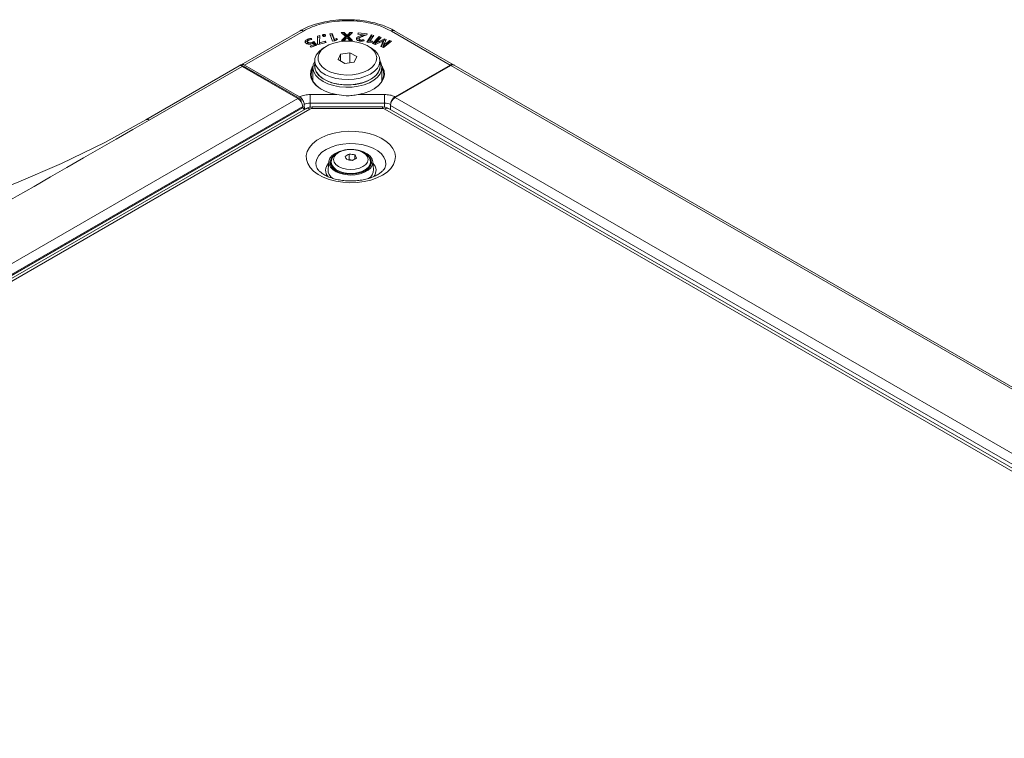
# Model space of a CAD drawing. Header units: millimetres. Extents: x 0 to 1118, y 0 to 864.
# Tile 244 of 256: x 534 to 609, y 213 to 268. Entities that reach past the tile are written whole.
import ezdxf

# ---------------------------------------------------------------- set-up
doc = ezdxf.new("R2010")
doc.units = ezdxf.units.MM

msp = doc.modelspace()

# ---------------------------------------------------------------- linework, layer by layer
at = {"color": 7, "linetype": 'Continuous', "lineweight": 15}
for p, q in [((550.6668, 264.2989), (555.175, 266.9014)), ((556.0636, 266.2331), (556.0142, 266.3155)), ((556.501, 266.4821), (556.4956, 265.9083)), ((556.5032, 266.3792), (556.4987, 265.9045)), ((556.6852, 266.5326), (556.501, 266.4821)), ((556.5032, 266.3792), (556.501, 266.4821)), ((556.6813, 266.428), (556.5032, 266.3792)), ((556.6644, 265.9796), (556.6852, 266.5326)), ((557.1278, 266.5352), (556.9105, 266.4798)), ((556.9681, 266.6085), (556.968, 266.6086)), ((556.968, 266.5051), (556.9681, 266.6085)), ((556.968, 266.5051), (556.968, 266.5052)), ((557.1202, 266.5127), (557.1212, 266.5635)), ((557.6228, 266.6971), (557.4408, 266.6733)), ((557.4408, 266.6733), (557.6665, 266.0995)), ((557.6211, 266.5935), (557.4795, 266.575)), ((557.6211, 266.5935), (557.6228, 266.6971)), ((557.8082, 266.1181), (557.6211, 266.5935)), ((557.8099, 266.2214), (557.6228, 266.6971)), ((557.9741, 266.2986), (557.813, 266.2218)), ((557.9733, 266.1945), (557.9741, 266.2986)), ((558.0385, 266.2207), (557.9741, 266.2986)), ((558.552, 266.7669), (558.3294, 266.7663)), ((558.3294, 266.7663), (558.6536, 266.4549)), ((558.6536, 266.4549), (558.3474, 266.1562)), ((558.5508, 266.6636), (558.4366, 266.6633)), ((558.6562, 266.3529), (558.4549, 266.1565)), ((558.5508, 266.6636), (558.552, 266.7669)), ((558.666, 266.5433), (558.5508, 266.6636)), ((558.6679, 266.646), (558.552, 266.7669)), ((558.5685, 266.1568), (558.6803, 266.283)), ((558.6562, 266.3529), (558.6536, 266.4549)), ((558.7626, 266.3855), (558.7656, 266.3855)), ((558.7723, 266.428), (558.7737, 266.5313)), ((558.7801, 266.428), (558.7723, 266.428)), ((558.7786, 266.5313), (558.7737, 266.5313)), ((558.7801, 266.428), (558.7786, 266.5313)), ((558.8545, 266.2835), (558.97, 266.158)), ((558.977, 266.7682), (558.873, 266.6466)), ((558.9784, 266.6649), (558.875, 266.544)), ((558.8847, 266.3572), (558.8873, 266.4592)), ((559.0857, 266.1584), (558.8847, 266.3572)), ((558.8873, 266.4592), (559.1981, 266.7689)), ((559.1911, 266.1587), (558.8873, 266.4592)), ((559.1981, 266.7689), (558.977, 266.7682)), ((558.9784, 266.6649), (558.977, 266.7682)), ((559.0941, 266.6652), (558.9784, 266.6649)), ((559.5005, 266.2235), (559.4984, 266.3258)), ((559.629, 266.7392), (559.5952, 266.6489)), ((559.5952, 266.6489), (560.0044, 266.5979)), ((560.3049, 266.6548), (559.629, 266.7392)), ((559.6305, 266.6445), (559.629, 266.7392)), ((559.6897, 266.2646), (559.6876, 266.1622)), ((560.0037, 266.5961), (559.9001, 266.5636)), ((559.9012, 266.4605), (559.9001, 266.5636)), ((560.0044, 266.5979), (560.0037, 266.5961)), ((560.0056, 266.4932), (560.0037, 266.5961)), ((560.007, 266.4968), (560.0044, 266.5979)), ((560.2071, 266.5637), (560.0046, 266.5889)), ((560.1386, 266.5403), (560.28, 266.5885)), ((560.6373, 266.5878), (560.2737, 266.0382)), ((560.28, 266.5885), (560.3049, 266.6548)), ((560.6386, 266.4841), (560.3347, 266.0248)), ((560.5101, 266.0936), (560.8116, 266.5494)), ((560.8116, 266.5494), (560.6373, 266.5878)), ((560.6386, 266.4841), (560.6373, 266.5878)), ((560.7519, 266.4592), (560.6386, 266.4841)), ((561.2247, 266.4496), (560.7165, 265.9134)), ((561.2255, 266.3457), (560.7905, 265.8867)), ((561.1733, 266.1746), (561.3843, 266.392)), ((561.3843, 266.392), (561.2247, 266.4496)), ((561.2255, 266.3457), (561.2247, 266.4496)), ((561.3099, 266.3153), (561.2255, 266.3457)), ((561.6463, 266.289), (561.2733, 266.1118)), ((561.7726, 266.2434), (561.6463, 266.289)), ((561.6465, 266.1853), (561.6463, 266.289)), ((562.4137, 266.9014), (566.9218, 264.2989)), ((555.7396, 266.0941), (555.7374, 265.9922)), ((555.7588, 266.1536), (555.7576, 266.2567)), ((555.7678, 265.9225), (555.7696, 266.0252)), ((556.2593, 265.8417), (555.9346, 265.7148)), ((555.9346, 265.7148), (556.0243, 265.6383)), ((556.2621, 265.7392), (556.018, 265.6438)), ((556.0243, 265.6383), (556.4606, 265.8089)), ((556.119, 265.9257), (556.1178, 266.0269)), ((556.1698, 265.9487), (556.2593, 265.8417)), ((556.3926, 265.7823), (556.2274, 265.9724)), ((556.4606, 265.8089), (556.2281, 266.0766)), ((556.2621, 265.7392), (556.2593, 265.8417)), ((556.4956, 265.9083), (556.5487, 265.8436)), ((556.5487, 265.8436), (557.1679, 266.0134)), ((556.6622, 265.8772), (556.6644, 265.9796)), ((556.6639, 265.8752), (556.6622, 265.8772)), ((556.6657, 265.9779), (556.6644, 265.9796)), ((556.6647, 265.8754), (556.6657, 265.9779)), ((557.0993, 266.0968), (556.6657, 265.9779)), ((557.2031, 265.7253), (557.0263, 265.6232)), ((557.0982, 265.9943), (557.0993, 266.0968)), ((557.1679, 266.0134), (557.0993, 266.0968)), ((557.6665, 266.0995), (557.824, 266.1202)), ((557.8083, 266.1181), (557.8099, 266.2214)), ((557.813, 266.2218), (557.8099, 266.2214)), ((557.814, 266.1189), (557.813, 266.2218)), ((557.9733, 266.1945), (557.8149, 266.119)), ((557.824, 266.1202), (558.0385, 266.2207)), ((557.9759, 266.1914), (557.9733, 266.1945)), ((558.3474, 266.1562), (558.5685, 266.1568)), ((558.97, 266.158), (559.1911, 266.1587)), ((559.832, 266.091), (559.8324, 266.1943)), ((560.0897, 266.1316), (560.0633, 266.2154)), ((560.2737, 266.0382), (560.4246, 266.0049)), ((560.5624, 265.6232), (560.3856, 265.7253)), ((560.4246, 266.0049), (560.6996, 266.0199)), ((560.5078, 266.0095), (560.5101, 266.0936)), ((560.513, 266.093), (560.5101, 266.0936)), ((560.5128, 266.0097), (560.513, 266.093)), ((560.7209, 266.1053), (560.513, 266.093)), ((560.6996, 266.0199), (560.7209, 266.1053)), ((560.7165, 265.9134), (560.9293, 265.8367)), ((560.9293, 265.8367), (561.2773, 265.9993)), ((560.9456, 265.8511), (560.9486, 265.9535)), ((560.953, 265.8484), (560.9456, 265.8511)), ((560.9527, 265.952), (560.9486, 265.9535)), ((560.953, 265.8484), (560.9527, 265.952)), ((561.5285, 266.1293), (561.2747, 266.0088)), ((561.4538, 265.9368), (561.3456, 265.6865)), ((561.3456, 265.6865), (561.561, 265.6088)), ((561.4559, 265.8344), (561.3857, 265.672)), ((561.4559, 265.8344), (561.4538, 265.9368)), ((561.523, 265.6427), (561.5257, 265.7454)), ((561.5293, 265.6407), (561.523, 265.6427)), ((561.5286, 265.7445), (561.5257, 265.7454)), ((561.5293, 265.6407), (561.5286, 265.7445)), ((561.561, 265.6088), (562.1809, 266.1047)), ((561.562, 266.1476), (561.5657, 266.1462)), ((561.6465, 266.1853), (561.5648, 266.1465)), ((561.5683, 266.0446), (561.5657, 266.1462)), ((561.7324, 266.1543), (561.6465, 266.1853)), ((561.6532, 265.9791), (561.7726, 266.2434)), ((562.028, 266.1598), (561.7828, 265.959)), ((562.0286, 266.0561), (561.7846, 265.8562)), ((562.1809, 266.1047), (562.028, 266.1598)), ((562.0286, 266.0561), (562.028, 266.1598)), ((562.0917, 266.0333), (562.0286, 266.0561)), ((558.2716, 265.1087), (558.0802, 264.6965)), ((558.9857, 265.2192), (558.2716, 265.1087)), ((558.2761, 264.5834), (558.2716, 265.1087)), ((558.9832, 264.4535), (558.9857, 265.2192)), ((559.5084, 264.9174), (558.9857, 265.2192)), ((559.3171, 264.5052), (559.5084, 264.9174)), ((543.3574, 260.0793), (550.5046, 264.2053)), ((550.6457, 264.2867), (550.5071, 264.2067)), ((550.6457, 264.2867), (550.6563, 264.2928)), ((555.2171, 261.6477), (550.6457, 264.2867)), ((550.6563, 264.2928), (550.6668, 264.2989)), ((555.2382, 261.6599), (550.6668, 264.2989)), ((550.759, 264.1831), (550.7383, 264.1711)), ((550.7383, 264.1711), (555.0113, 261.7044)), ((550.759, 264.1592), (550.759, 264.1831)), ((555.1347, 261.8413), (550.9186, 264.2752)), ((556.1568, 264.0925), (556.1568, 263.0228)), ((556.2943, 264.6028), (556.2943, 264.1945)), ((558.0802, 264.6965), (558.603, 264.3947)), ((558.603, 264.3947), (559.3171, 264.5052)), ((561.2943, 264.1945), (561.2943, 264.6028)), ((561.4318, 263.0228), (561.4318, 264.0925)), ((566.7177, 264.2477), (562.4448, 261.7809)), ((562.4539, 261.8413), (566.67, 264.2752)), ((566.9218, 264.2989), (566.9113, 264.2928)), ((566.9218, 264.2989), (566.9324, 264.2928)), ((566.9324, 264.2928), (566.9429, 264.2867)), ((566.9429, 264.2867), (566.9402, 264.2852)), ((566.9429, 264.2867), (566.9667, 264.273)), ((566.9677, 264.2724), (711.3413, 180.9273)), ((556.1568, 263.2543), (556.0988, 263.134)), ((561.4898, 263.134), (561.4318, 263.2543)), ((460.5591, 206.2736), (555.3622, 261.0022)), ((555.2276, 261.6538), (555.2171, 261.6477)), ((555.2359, 261.4846), (555.2171, 261.6477)), ((555.2276, 261.6538), (555.2382, 261.6599)), ((555.2557, 261.4538), (555.2382, 261.6599)), ((555.371, 261.0956), (555.3721, 261.0248)), ((555.4828, 261.2539), (555.4988, 260.8687)), ((561.4837, 261.0583), (556.105, 261.0583)), ((562.0912, 261.1686), (562.0912, 260.8679)), ((555.6032, 260.929), (460.8026, 206.2017)), ((706.1068, 177.7295), (561.9854, 260.929)), ((562.0912, 260.9022), (562.0898, 260.8687)), ((558.9437, 257.4528), (558.9437, 257.0247)), ((559.3759, 257.3859), (559.3759, 257.0745)), ((557.3749, 256.8734), (557.3125, 256.2632)), ((557.5595, 256.8256), (557.5595, 256.6527)), ((558.9437, 257.0247), (558.9024, 257.0009)), ((559.2198, 256.982), (558.9437, 257.0247)), ((560.5583, 256.6871), (560.5943, 256.6119)), ((560.5595, 256.6527), (560.5595, 256.8256)), ((560.8064, 256.2632), (560.744, 256.8734))]:
    msp.add_line(p, q, dxfattribs=at)
at = {"color": 9, "linetype": 'Continuous', "lineweight": 0}
for p, q in [((555.4232, 266.8757), (550.9186, 264.2752)), ((558.666, 266.5433), (558.6679, 266.646)), ((558.875, 266.544), (558.873, 266.6466)), ((566.67, 264.2752), (562.1654, 266.8757)), ((561.2747, 266.0088), (561.2733, 266.1118)), ((561.7846, 265.8562), (561.7828, 265.959)), ((550.7383, 264.1711), (543.6074, 260.0545)), ((555.2276, 261.6538), (550.6563, 264.2928)), ((566.7177, 264.2477), (711.0913, 180.9026)), ((566.9324, 264.2928), (566.9265, 264.2894)), ((555.9443, 262.0136), (557.9792, 262.0136)), ((555.9443, 262.0136), (555.9443, 261.3459)), ((559.6094, 262.0136), (561.6443, 262.0136)), ((561.6443, 262.0136), (561.6443, 261.3459)), ((562.4448, 261.7809), (706.8183, 178.4359)), ((460.2236, 206.9846), (555.0113, 261.7044)), ((460.5699, 206.2967), (555.3721, 261.0248)), ((555.371, 261.0956), (460.571, 206.3687)), ((555.2461, 261.4691), (555.2276, 261.6538)), ((561.6443, 261.3459), (555.9443, 261.3459)), ((555.9443, 261.3459), (555.9523, 261.0457)), ((556.105, 260.9391), (556.105, 261.0583)), ((561.4837, 260.9391), (561.4837, 261.0583)), ((561.6363, 261.0414), (561.6443, 261.3459)), ((562.0912, 261.1686), (706.4647, 177.8235)), ((555.9282, 260.8968), (461.1275, 206.1695)), ((561.4837, 260.9391), (556.105, 260.9391)), ((705.7818, 177.6973), (561.6604, 260.8968))]:
    msp.add_line(p, q, dxfattribs=at)
at = {"color": 7, "linetype": 'Continuous', "lineweight": 15, "flags": 128}
for points in [[(556.0129, 266.2267), (556.0134, 266.2638), (556.0142, 266.3155)], [(556.968, 266.5052), (556.968, 266.5445), (556.968, 266.5765), (556.968, 266.6086)], [(556.2274, 265.9724), (556.2278, 266.0245), (556.2281, 266.0766)], [(560.5621, 263.5823), (560.1956, 263.4076), (559.7784, 263.2761), (559.3257, 263.1926), (558.8538, 263.16), (558.3797, 263.1796), (557.9207, 263.2506), (557.4931, 263.3705), (557.1127, 263.5349), (556.793, 263.7379), (556.5456, 263.9722), (556.3795, 264.2293), (556.3007, 264.4999), (556.312, 264.7742), (556.413, 265.0423), (556.6001, 265.2945), (556.8665, 265.5217), (557.0263, 265.6232)], [(560.3853, 263.8885), (560.673, 264.0922), (560.8838, 264.3251), (561.009, 264.5778), (561.0436, 264.8399), (560.9861, 265.1006), (560.8388, 265.3492), (560.6079, 265.5757), (560.3027, 265.7707), (559.9357, 265.9263), (559.522, 266.036), (559.0786, 266.0954), (558.6235, 266.1021), (558.1753, 266.0557), (557.7526, 265.9582), (557.3724, 265.8136), (557.0505, 265.6278), (556.8, 265.4083), (556.6311, 265.1643), (556.5508, 264.9056), (556.5623, 264.6428), (556.6653, 264.3868), (556.8553, 264.148), (557.1248, 263.9362), (557.4626, 263.76), (557.8549, 263.6267), (558.2857, 263.5417), (558.7373, 263.5085), (559.1913, 263.5284), (559.629, 263.6007), (560.0325, 263.7224), (560.3853, 263.8885)], [(560.0616, 266.1115), (560.0625, 266.1635), (560.0633, 266.2154)], [(560.5624, 265.6232), (560.6442, 265.5736), (560.929, 265.354), (561.1367, 265.1072), (561.2597, 264.8421), (561.2936, 264.5685), (561.2372, 264.296), (561.0925, 264.0347), (560.8647, 263.7939), (560.5621, 263.5823)], [(557.9792, 262.0136), (557.5107, 262.1218), (557.0827, 262.2763), (556.709, 262.472), (556.4013, 262.7029), (556.1692, 262.9616), (556.0203, 263.2399), (555.9592, 263.5291), (555.9877, 263.8199), (556.1051, 264.1033), (556.1626, 264.1932)], [(556.1568, 264.0613), (556.1525, 264.054), (556.0372, 263.7756), (556.0091, 263.4899), (556.0692, 263.2058), (556.2155, 262.9324), (556.4434, 262.6783), (556.7458, 262.4515), (556.8416, 262.3943)], [(561.2943, 264.5777), (561.3618, 264.4411), (561.429, 264.1628), (561.4065, 263.8821), (561.2951, 263.6086), (561.0985, 263.3516), (560.8234, 263.1198), (560.4793, 262.9211), (560.0777, 262.7623), (559.6325, 262.6488), (559.1587, 262.5845), (558.6725, 262.5715), (558.1905, 262.6103), (557.729, 262.6996), (557.3038, 262.8363), (556.9293, 263.0158), (556.6184, 263.232), (556.3815, 263.4775), (556.2269, 263.7439), (556.1596, 264.0222), (556.1821, 264.3028), (556.2935, 264.5763), (556.2943, 264.5777)], [(556.2943, 264.339), (556.2882, 264.298), (556.2996, 264.0223), (556.4011, 263.7529), (556.5891, 263.4994), (556.8569, 263.2711), (557.1946, 263.0761), (557.5902, 262.9215), (558.0293, 262.813), (558.496, 262.7544), (558.9736, 262.7478), (559.4446, 262.7935), (559.8921, 262.8899), (560.3, 263.0334), (560.6534, 263.2189), (560.9397, 263.4396), (561.1484, 263.6877), (561.272, 263.954), (561.3061, 264.2291), (561.2943, 264.339)], [(556.2943, 264.1945), (556.3289, 263.9552), (556.4519, 263.6902), (556.6596, 263.4434), (556.9444, 263.2237), (557.2961, 263.0392), (557.702, 262.8964), (558.1473, 262.8005), (558.616, 262.755), (559.0911, 262.7615), (559.5555, 262.8199), (559.9924, 262.9279), (560.386, 263.0816), (560.7221, 263.2757), (560.9885, 263.5029), (561.1756, 263.7551), (561.2766, 264.0232), (561.2943, 264.1945)], [(561.426, 264.1932), (561.4835, 264.1033), (561.6009, 263.8199), (561.6295, 263.5291), (561.5683, 263.2399), (561.4194, 262.9616), (561.1874, 262.7029), (560.8796, 262.472), (560.5059, 262.2763), (560.078, 262.1218), (559.6094, 262.0136)], [(560.747, 262.3943), (560.8429, 262.4515), (561.1452, 262.6783), (561.3731, 262.9324), (561.5194, 263.2058), (561.5795, 263.4899), (561.5514, 263.7756), (561.4361, 264.054), (561.4318, 264.0613)], [(518.4958, 249.7312), (518.8894, 249.9117), (522.4268, 251.3621), (526.1127, 252.6993), (529.8547, 253.9442), (531.6743, 254.5791), (533.4576, 255.2493), (536.899, 256.7138), (540.2029, 258.3415), (543.3574, 260.0793), (543.3574, 260.0793), (543.3574, 260.0793)], [(559.7226, 257.7119), (560.0274, 257.614), (560.3201, 257.4637), (560.5448, 257.2784), (560.6895, 257.0682), (560.7463, 256.8444), (560.7121, 256.619), (560.5889, 256.4043), (560.3832, 256.2118), (560.1061, 256.0519), (559.7726, 255.9331), (559.4007, 255.862), (559.0104, 255.8423), (558.6227, 255.8751), (558.2586, 255.9586), (557.9376, 256.0883), (557.6772, 256.2573), (557.4912, 256.4564), (557.3898, 256.6749), (557.3784, 256.9009), (557.4576, 257.1225), (557.6232, 257.3275), (557.8662, 257.5049), (557.8662, 257.5049)], [(557.6791, 257.2538), (557.5558, 257.0865), (557.4874, 256.8709), (557.5103, 256.6521), (557.6232, 256.4429), (557.8197, 256.2553), (558.0881, 256.1003), (558.4131, 255.9869), (558.7756, 255.9217), (559.1546, 255.9085), (559.528, 255.948), (559.8743, 256.0379), (560.1732, 256.1731), (560.4073, 256.3457), (560.5632, 256.5455), (560.6316, 256.7611), (560.6087, 256.9799), (560.4957, 257.1892), (560.4074, 257.2864)], [(557.8662, 257.5049), (558.1736, 257.6452), (558.2597, 257.6738)], [(557.5247, 256.6119), (557.5558, 256.6783), (557.5595, 256.685)], [(557.5595, 256.6527), (557.5661, 256.5712), (557.5833, 256.4991)], [(560.5357, 256.4991), (560.5587, 256.6255), (560.5595, 256.6527)]]:
    msp.add_lwpolyline(points, dxfattribs=at)
at = {"color": 9, "linetype": 'Continuous', "lineweight": 0, "flags": 128}
for points in [[(561.4753, 255.8297), (561.0565, 255.624), (560.586, 255.4598), (560.0759, 255.3413), (559.5395, 255.2716), (558.9907, 255.2524), (558.4436, 255.2843), (557.9125, 255.3665), (557.4111, 255.4967), (556.9524, 255.6717), (556.5483, 255.887), (556.2092, 256.1368), (555.944, 256.4148), (555.7594, 256.7138), (555.6603, 257.0261), (555.6492, 257.3434), (555.7264, 257.6577), (555.89, 257.9607), (556.1357, 258.2447), (556.4571, 258.5022), (556.8459, 258.7266), (557.292, 258.9122), (557.7839, 259.054), (558.3088, 259.1484), (558.8532, 259.193), (559.4029, 259.1866), (559.9437, 259.1294), (560.4617, 259.0229), (560.9433, 258.8697), (561.3761, 258.674), (561.7489, 258.4407), (562.0521, 258.1759), (562.2777, 257.8864), (562.42, 257.5798), (562.4753, 257.264), (562.4421, 256.9472), (562.3213, 256.6375), (562.116, 256.3431), (561.8316, 256.0715), (561.4753, 255.8297)], [(556.4043, 256.517), (556.3853, 256.7853), (556.4536, 257.0678), (556.6106, 257.3382), (556.851, 257.5873), (557.1665, 257.8067), (557.5466, 257.9889), (557.9782, 258.1277), (558.4466, 258.2183), (558.9358, 258.2577), (559.4293, 258.2446), (559.9102, 258.1793), (560.3621, 258.0641), (560.7697, 257.9029), (561.119, 257.7013), (561.3982, 257.466), (561.5977, 257.2051), (561.7108, 256.9275), (561.7336, 256.6426), (561.7175, 256.5302)], [(558.1276, 257.575), (557.9181, 257.4174), (557.7865, 257.2339), (557.7415, 257.037), (557.7865, 256.8401), (557.9181, 256.6566), (558.1276, 256.499), (558.4005, 256.3781), (558.7184, 256.3021), (559.0595, 256.2761), (559.4006, 256.3021), (559.7184, 256.3781), (559.9914, 256.499), (560.2008, 256.6566), (560.3325, 256.8401), (560.3774, 257.037), (560.3325, 257.2339), (560.2008, 257.4174), (559.9914, 257.575), (559.7184, 257.6959), (559.4006, 257.7719), (559.0595, 257.7978), (558.7184, 257.7719), (558.4005, 257.6959), (558.1276, 257.575)], [(560.5593, 256.8126), (560.541, 256.6902), (560.4361, 256.4817), (560.2447, 256.2949), (559.9788, 256.1414), (559.6552, 256.0309), (559.2941, 255.9704), (558.9183, 255.9635), (558.5514, 256.0109), (558.2164, 256.1094), (557.9343, 256.253), (557.723, 256.4325), (557.5956, 256.6367), (557.5595, 256.8223)]]:
    msp.add_lwpolyline(points, dxfattribs=at)
at = {"color": 7, "linetype": 'Continuous', "lineweight": 15}
for centre, radius, start, end in [((566.8642, 264.0432), 0.2515, 65.686048, 125.618173), ((562.8588, 261.1336), 0.7684, 122.605478, 177.394522), ((555.087, 260.7271), 0.4144, 18.405434, 46.546466), ((560.6114, 254.1985), 3.6567, 117.134041, 122.860582), ((554.824, 255.3532), 4.2591, 23.047935, 26.748988), ((558.4585, 252.8856), 4.5929, 78.478035, 83.935888), ((555.5726, 255.469), 4.2591, 23.047935, 26.748988), ((558.2579, 252.4535), 4.5929, 78.478035, 83.935888), ((561.1594, 253.8821), 3.6567, 117.134041, 122.860582), ((558.0962, 256.2469), 0.7839, 178.813286, 237.400103), ((560.011, 256.2499), 0.7956, 300.457416, 0.952826)]:
    msp.add_arc(centre, radius, start, end, dxfattribs=at)
at = {"color": 9, "linetype": 'Continuous', "lineweight": 0}
for centre, radius, start, end in [((555.7378, 260.631), 0.3269, 54.382423, 114.307119), ((556.0978, 260.5784), 0.3607, 88.855903, 118.040239), ((561.4909, 260.5784), 0.3607, 61.959761, 91.144097), ((561.8508, 260.631), 0.3269, 65.692881, 125.617577), ((557.8689, 256.2048), 0.7392, 133.343922, 224.075214), ((560.2551, 256.2061), 0.7348, 319.242679, 46.87)]:
    msp.add_arc(centre, radius, start, end, dxfattribs=at)
at = {"color": 7, "linetype": 'Continuous', "lineweight": 15}
for centre, major_axis, ratio, start_param, end_param in [((550.759, 263.7748), (-0.2566, 0.4292), 0.5873687, 5.4888317, 6.2742299), ((550.9124, 263.8634), (-0.2433, 0.4369), 0.587367, 5.5069065, 6.2923047), ((566.6762, 263.8634), (0.2433, 0.4369), 0.587367, 6.274066, 7.0594641), ((555.0175, 261.2997), (-0.2564, 0.4293), 0.56722, 3.9186434, 5.4894397), ((555.3367, 261.0452), (-0.0256, 0.0429), 0.56722, 3.133164, 3.9186434)]:
    msp.add_ellipse(centre, major_axis=major_axis, ratio=ratio, start_param=start_param, end_param=end_param, dxfattribs=at)
for points, knots in [([(555.1749, 266.9014), (555.2976, 266.9674), (555.6313, 267.1469), (556.2596, 267.3888), (557.057, 267.5951), (557.9139, 267.7214), (558.8601, 267.7672), (559.8063, 267.7114), (560.7086, 267.5559), (561.592, 267.3123), (562.1145, 267.051), (562.4137, 266.9014)], [0, 0, 0, 0, 0.0627054, 0.1705801, 0.2816652, 0.3894286, 0.5004169, 0.6352697, 0.7422845, 0.8524245, 1, 1, 1, 1]), ([(556.0142, 266.3155), (555.9902, 266.3132), (555.9425, 266.3087), (555.8546, 266.2904), (555.7957, 266.27), (555.7576, 266.2567)], [0, 0, 0, 0, 0.2608508, 0.52127, 1, 1, 1, 1]), ([(556.968, 266.6086), (556.9533, 266.6047), (556.9275, 266.5977), (556.9012, 266.5794), (556.8882, 266.5589), (556.8868, 266.5377), (556.8931, 266.5244), (556.8959, 266.5185)], [0, 0, 0, 0, 0.24964704, 0.43883729, 0.62775809, 0.83382104, 1, 1, 1, 1]), ([(556.8959, 266.5185), (556.9033, 266.5092), (556.9159, 266.4932), (556.9493, 266.4768), (556.9846, 266.4691), (557.0193, 266.4686), (557.04, 266.4719), (557.0492, 266.4734)], [0, 0, 0, 0, 0.2740763, 0.4695871, 0.6658472, 0.8514987, 1, 1, 1, 1]), ([(556.968, 266.5052), (556.9524, 266.5017), (556.9361, 266.4981), (556.9257, 266.4906), (556.9252, 266.4903)], [0, 0, 0, 0, 0.9575913, 1, 1, 1, 1]), ([(557.091, 266.4882), (557.0824, 266.4929), (557.0646, 266.5026), (557.0288, 266.5098), (556.9953, 266.5094), (556.9757, 266.5064), (556.968, 266.5051)], [0, 0, 0, 0, 0.26136981, 0.5461228, 0.82182917, 1, 1, 1, 1]), ([(557.1212, 266.5635), (557.1139, 266.5727), (557.1011, 266.5888), (557.0668, 266.6051), (557.0301, 266.6131), (556.9958, 266.6129), (556.9759, 266.6098), (556.9681, 266.6085)], [0, 0, 0, 0, 0.27109458, 0.47405431, 0.6772857, 0.87404945, 1, 1, 1, 1]), ([(557.0492, 266.4734), (557.0658, 266.478), (557.0938, 266.4859), (557.1193, 266.5068), (557.1302, 266.5281), (557.1291, 266.5476), (557.1234, 266.5591), (557.1212, 266.5635)], [0, 0, 0, 0, 0.28373686, 0.47936417, 0.67497614, 0.87626559, 1, 1, 1, 1]), ([(558.7723, 266.428), (558.7611, 266.4409), (558.7386, 266.4668), (558.7028, 266.5051), (558.6783, 266.5306), (558.666, 266.5433)], [0, 0, 0, 0, 0.3315217, 0.6657189, 1, 1, 1, 1]), ([(558.7737, 266.5313), (558.7625, 266.5442), (558.74, 266.57), (558.7044, 266.6081), (558.6801, 266.6334), (558.6679, 266.646)], [0, 0, 0, 0, 0.3333365, 0.6666277, 1, 1, 1, 1]), ([(558.6803, 266.283), (558.6915, 266.2959), (558.7118, 266.3192), (558.7387, 266.3535), (558.7546, 266.3748), (558.7626, 266.3855)], [0, 0, 0, 0, 0.3832035, 0.6915286, 1, 1, 1, 1]), ([(558.7656, 266.3855), (558.7765, 266.3726), (558.7964, 266.3489), (558.826, 266.3149), (558.845, 266.294), (558.8545, 266.2835)], [0, 0, 0, 0, 0.379142, 0.6895422, 1, 1, 1, 1]), ([(558.873, 266.6466), (558.8618, 266.6337), (558.8396, 266.6083), (558.8069, 266.5702), (558.788, 266.5443), (558.7786, 266.5313)], [0, 0, 0, 0, 0.3394357, 0.6694961, 1, 1, 1, 1]), ([(558.875, 266.544), (558.8637, 266.5311), (558.8414, 266.5056), (558.8086, 266.4672), (558.7896, 266.441), (558.7801, 266.428)], [0, 0, 0, 0, 0.337422, 0.6684837, 1, 1, 1, 1]), ([(559.4984, 266.3258), (559.4935, 266.3005), (559.4842, 266.2529), (559.5301, 266.1886), (559.6121, 266.1412), (559.6954, 266.1206), (559.7485, 266.1125), (559.7612, 266.1106)], [0, 0, 0, 0, 0.254989, 0.4802614, 0.6776544, 0.9227771, 1, 1, 1, 1]), ([(559.9001, 266.5636), (559.8572, 266.5487), (559.7713, 266.5189), (559.6515, 266.4667), (559.545, 266.4051), (559.5135, 266.3515), (559.4984, 266.3258)], [0, 0, 0, 0, 0.2539302, 0.508119, 0.7640373, 1, 1, 1, 1]), ([(559.9012, 266.4605), (559.8583, 266.4456), (559.7724, 266.4157), (559.6526, 266.3635), (559.5467, 266.3021), (559.5154, 266.2489), (559.5005, 266.2235)], [0, 0, 0, 0, 0.2547076, 0.509676, 0.7664143, 1, 1, 1, 1]), ([(559.8324, 266.1943), (559.8064, 266.1987), (559.7653, 266.2057), (559.7182, 266.2267), (559.6932, 266.2525), (559.682, 266.2824), (559.6881, 266.3031), (559.6909, 266.3129)], [0, 0, 0, 0, 0.2858471, 0.4510286, 0.6171853, 0.8186625, 1, 1, 1, 1]), ([(559.6909, 266.3129), (559.702, 266.3303), (559.729, 266.3729), (559.8274, 266.4243), (559.9663, 266.4812), (560.0745, 266.5183), (560.1386, 266.5403)], [0, 0, 0, 0, 0.15683597, 0.38221486, 0.63372067, 1, 1, 1, 1]), ([(555.7576, 266.2567), (555.7025, 266.2303), (555.6156, 266.1887), (555.5582, 266.1053), (555.5518, 266.0348), (555.582, 265.9842), (555.6081, 265.9598), (555.6138, 265.9546)], [0, 0, 0, 0, 0.3488531, 0.550932, 0.7533311, 0.9463329, 1, 1, 1, 1]), ([(555.7588, 266.1536), (555.7025, 266.1277), (555.618, 266.0888), (555.5844, 266.0307), (555.5732, 266.0113)], [0, 0, 0, 0, 0.6667078, 1, 1, 1, 1]), ([(555.6138, 265.9546), (555.629, 265.943), (555.6636, 265.9165), (555.7386, 265.8866), (555.8134, 265.8739), (555.8573, 265.874), (555.8693, 265.874)], [0, 0, 0, 0, 0.247593, 0.5662847, 0.8817412, 1, 1, 1, 1]), ([(555.7678, 265.9225), (555.7569, 265.935), (555.738, 265.9566), (555.7324, 265.9823), (555.7374, 265.9922), (555.7375, 265.9922)], [0, 0, 0, 0, 0.5769438, 0.9979419, 1, 1, 1, 1]), ([(555.7696, 266.0252), (555.7582, 266.0378), (555.7384, 266.0595), (555.7367, 266.0948), (555.756, 266.129), (555.7926, 266.1616), (555.831, 266.1785), (555.8481, 266.1859)], [0, 0, 0, 0, 0.22660276, 0.3896557, 0.55248466, 0.80170684, 1, 1, 1, 1]), ([(556.1178, 266.0269), (556.0736, 266.0112), (556.011, 265.9889), (555.9171, 265.9784), (555.8533, 265.9835), (555.8015, 266.0009), (555.7794, 266.0177), (555.7696, 266.0252)], [0, 0, 0, 0, 0.3934046, 0.5567871, 0.7212922, 0.8762227, 1, 1, 1, 1]), ([(555.8481, 266.1859), (555.8695, 266.1935), (555.9131, 266.2088), (555.986, 266.2247), (556.0375, 266.2303), (556.0636, 266.2331)], [0, 0, 0, 0, 0.3235218, 0.6578603, 1, 1, 1, 1]), ([(555.8693, 265.874), (555.8925, 265.875), (555.9391, 265.8771), (556.0224, 265.8922), (556.077, 265.9108), (556.1114, 265.9226)], [0, 0, 0, 0, 0.2692177, 0.5387715, 1, 1, 1, 1]), ([(556.1114, 265.9226), (556.1164, 265.9246), (556.1265, 265.9287), (556.1464, 265.9372), (556.1604, 265.9441), (556.1698, 265.9487)], [0, 0, 0, 0, 0.2502899, 0.5006072, 1, 1, 1, 1]), ([(556.2281, 266.0766), (556.2194, 266.072), (556.2021, 266.0629), (556.1655, 266.0461), (556.1369, 266.0346), (556.1178, 266.0269)], [0, 0, 0, 0, 0.2511466, 0.5023637, 1, 1, 1, 1]), ([(556.2274, 265.9724), (556.2187, 265.9679), (556.2013, 265.9589), (556.1827, 265.9501), (556.1727, 265.946), (556.1722, 265.9458)], [0, 0, 0, 0, 0.4885288, 0.9771662, 1, 1, 1, 1]), ([(559.7612, 266.1106), (559.7943, 266.1075), (559.8821, 266.0994), (559.9966, 266.108), (560.0685, 266.1262), (560.0897, 266.1316)], [0, 0, 0, 0, 0.2988214, 0.7938796, 1, 1, 1, 1]), ([(560.0633, 266.2154), (560.0401, 266.2099), (559.9984, 266.1999), (559.9208, 266.1888), (559.8666, 266.1922), (559.8324, 266.1943)], [0, 0, 0, 0, 0.3171435, 0.5705001, 1, 1, 1, 1]), ([(560.9486, 265.9535), (560.975, 265.978), (561.0275, 266.0265), (561.101, 266.1007), (561.1492, 266.15), (561.1733, 266.1746)], [0, 0, 0, 0, 0.33781963, 0.66888192, 1, 1, 1, 1]), ([(561.2733, 266.1118), (561.2345, 266.0936), (561.1603, 266.0588), (561.0535, 266.0055), (560.9863, 265.9699), (560.9527, 265.952)], [0, 0, 0, 0, 0.3541542, 0.6769804, 1, 1, 1, 1]), ([(561.2747, 266.0088), (561.2359, 265.9905), (561.1615, 265.9556), (561.0543, 265.9021), (560.9867, 265.8663), (560.953, 265.8484)], [0, 0, 0, 0, 0.3528751, 0.6763398, 1, 1, 1, 1]), ([(561.2773, 265.9993), (561.3155, 266.018), (561.3832, 266.0513), (561.4774, 266.1011), (561.5338, 266.1321), (561.562, 266.1476)], [0, 0, 0, 0, 0.3913113, 0.6956005, 1, 1, 1, 1]), ([(561.5657, 266.1462), (561.5497, 266.1188), (561.5213, 266.0706), (561.4847, 266.0006), (561.4641, 265.9581), (561.4538, 265.9368)], [0, 0, 0, 0, 0.3951441, 0.697506, 1, 1, 1, 1]), ([(561.5683, 266.0446), (561.5523, 266.0173), (561.5238, 265.9689), (561.487, 265.8987), (561.4663, 265.8558), (561.4559, 265.8344)], [0, 0, 0, 0, 0.39354523, 0.69670505, 1, 1, 1, 1]), ([(561.5257, 265.7454), (561.5423, 265.7726), (561.5741, 265.8247), (561.6162, 265.9028), (561.6409, 265.9536), (561.6532, 265.9791)], [0, 0, 0, 0, 0.3533457, 0.6765681, 1, 1, 1, 1]), ([(561.7828, 265.959), (561.7543, 265.9353), (561.6973, 265.8878), (561.6126, 265.8163), (561.5566, 265.7684), (561.5286, 265.7445)], [0, 0, 0, 0, 0.3332064, 0.6665987, 1, 1, 1, 1]), ([(561.7846, 265.8562), (561.7561, 265.8325), (561.6989, 265.7848), (561.6138, 265.713), (561.5575, 265.6648), (561.5293, 265.6407)], [0, 0, 0, 0, 0.3317748, 0.6658829, 1, 1, 1, 1]), ([(555.4828, 261.2539), (555.4769, 261.3033), (555.4651, 261.4021), (555.3991, 261.5589), (555.3058, 261.6995), (555.2116, 261.7926), (555.1533, 261.8295), (555.1347, 261.8413)], [0, 0, 0, 0, 0.2229665, 0.4459065, 0.6696214, 0.8946172, 1, 1, 1, 1]), ([(559.6094, 262.0136), (559.4642, 261.9874), (559.1691, 261.934), (558.6116, 261.9061), (558.2195, 261.9728), (557.9792, 262.0136)], [0, 0, 0, 0, 0.272729, 0.5542341, 1, 1, 1, 1]), ([(562.4539, 261.8413), (562.4139, 261.8136), (562.3339, 261.7582), (562.2293, 261.6256), (562.1499, 261.4779), (562.1271, 261.3794), (562.1163, 261.3327)], [0, 0, 0, 0, 0.2562551, 0.5125157, 0.7685409, 1, 1, 1, 1]), ([(556.105, 261.0583), (556.0456, 261.0554), (555.9022, 261.0482), (555.7323, 260.9977), (555.6312, 260.9439), (555.6032, 260.929)], [0, 0, 0, 0, 0.3374944, 0.8162111, 1, 1, 1, 1]), ([(561.9854, 260.929), (561.9251, 260.9586), (561.793, 261.0235), (561.6177, 261.0551), (561.5102, 261.0577), (561.4837, 261.0583)], [0, 0, 0, 0, 0.3879003, 0.8488537, 1, 1, 1, 1]), ([(558.0558, 257.5638), (558.0097, 257.535), (557.8772, 257.4521), (557.7123, 257.2896), (557.5977, 257.0746), (557.5497, 256.9138), (557.5624, 256.8309), (557.5639, 256.8211)], [0, 0, 0, 0, 0.1614779, 0.4647481, 0.7203267, 0.9667175, 1, 1, 1, 1]), ([(559.1808, 257.7987), (559.1329, 257.8026), (558.971, 257.8158), (558.6916, 257.786), (558.371, 257.7121), (558.1656, 257.6258), (558.0689, 257.5712), (558.0558, 257.5638)], [0, 0, 0, 0, 0.1188879, 0.4014746, 0.685724, 0.9575039, 1, 1, 1, 1]), ([(560.5556, 256.808), (560.557, 256.8164), (560.5711, 256.9016), (560.5253, 257.0656), (560.4163, 257.2745), (560.2378, 257.4563), (560.0012, 257.6089), (559.7101, 257.7225), (559.4288, 257.7888), (559.2473, 257.796), (559.1808, 257.7987)], [0, 0, 0, 0, 0.01552668, 0.15632103, 0.29473647, 0.43813195, 0.59046291, 0.74884954, 0.90808986, 1, 1, 1, 1]), ([(561.1004, 255.8668), (561.0493, 255.8387), (560.9, 255.7566), (560.6078, 255.6348), (560.2158, 255.5175), (559.7857, 255.4345), (559.3316, 255.3898), (558.8677, 255.3862), (558.4092, 255.424), (557.9713, 255.5014), (557.5684, 255.6145), (557.2136, 255.7568), (556.9177, 255.9197), (556.688, 256.0925), (556.5288, 256.2613), (556.4352, 256.4104), (556.4148, 256.486), (556.4049, 256.5227)], [0, 0, 0, 0, 0.0356174, 0.1041623, 0.1734046, 0.2433559, 0.3138413, 0.3846268, 0.4554618, 0.526015, 0.5960289, 0.6652768, 0.7336099, 0.8010868, 0.8682471, 0.9360857, 1, 1, 1, 1]), ([(561.7126, 256.5273), (561.7064, 256.4976), (561.6925, 256.4308), (561.615, 256.2955), (561.4718, 256.131), (561.2931, 255.9839), (561.1507, 255.8974), (561.1004, 255.8668)], [0, 0, 0, 0, 0.1844554, 0.415556, 0.636424, 0.8714654, 1, 1, 1, 1])]:
    msp.add_open_spline(points, degree=3, knots=knots, dxfattribs=at)
at = {"color": 9, "linetype": 'Continuous', "lineweight": 0}
for points, knots in [([(562.1654, 266.8757), (561.8867, 267.0152), (561.403, 267.2572), (560.5789, 267.4859), (559.7391, 267.6331), (558.8594, 267.6857), (557.9801, 267.6426), (557.1853, 267.5257), (556.4386, 267.3309), (555.851, 267.1059), (555.5375, 266.9372), (555.4232, 266.8757)], [0, 0, 0, 0, 0.1476521, 0.2562048, 0.3647764, 0.4995885, 0.6089422, 0.7182918, 0.8277419, 0.9371756, 1, 1, 1, 1]), ([(555.1347, 261.8413), (555.1445, 261.846), (555.2612, 261.9023), (555.523, 261.9898), (555.8037, 262.0057), (555.9443, 262.0136)], [0, 0, 0, 0, 0.04345689, 0.52080526, 1, 1, 1, 1]), ([(561.6443, 262.0136), (561.7844, 262.0057), (562.0645, 261.9899), (562.3265, 261.9027), (562.4437, 261.8462), (562.4539, 261.8413)], [0, 0, 0, 0, 0.4773013, 0.9546063, 1, 1, 1, 1]), ([(555.9443, 261.3459), (555.8591, 261.3425), (555.6918, 261.3357), (555.5516, 261.2808), (555.4828, 261.2539)], [0, 0, 0, 0, 0.5093612, 1, 1, 1, 1]), ([(562.1058, 261.2539), (562.037, 261.2808), (561.8968, 261.3357), (561.7295, 261.3425), (561.6443, 261.3459)], [0, 0, 0, 0, 0.4906289, 1, 1, 1, 1]), ([(543.6074, 260.0545), (543.5611, 260.0812), (543.5149, 260.0973), (543.4293, 260.1058), (543.3901, 260.0982), (543.3574, 260.0793)], [0, 0, 0, 0, 0.5, 0.5, 1, 1, 1, 1])]:
    msp.add_open_spline(points, degree=3, knots=knots, dxfattribs=at)
for points in [[(555.1749, 266.9014), (555.1921, 266.9092), (555.2264, 266.9247), (555.288, 266.9258), (555.3542, 266.9115), (555.4002, 266.8876), (555.4232, 266.8757)], [(562.4137, 266.9014), (562.3966, 266.9092), (562.3623, 266.9247), (562.3006, 266.9258), (562.2344, 266.9115), (562.1884, 266.8876), (562.1654, 266.8757)], [(543.6074, 260.0545), (516.7419, 244.5726), (489.9218, 229.0646), (463.0817, 213.568)]]:
    msp.add_open_spline(points, degree=3, dxfattribs=at)

doc.saveas('drawing.dxf')
